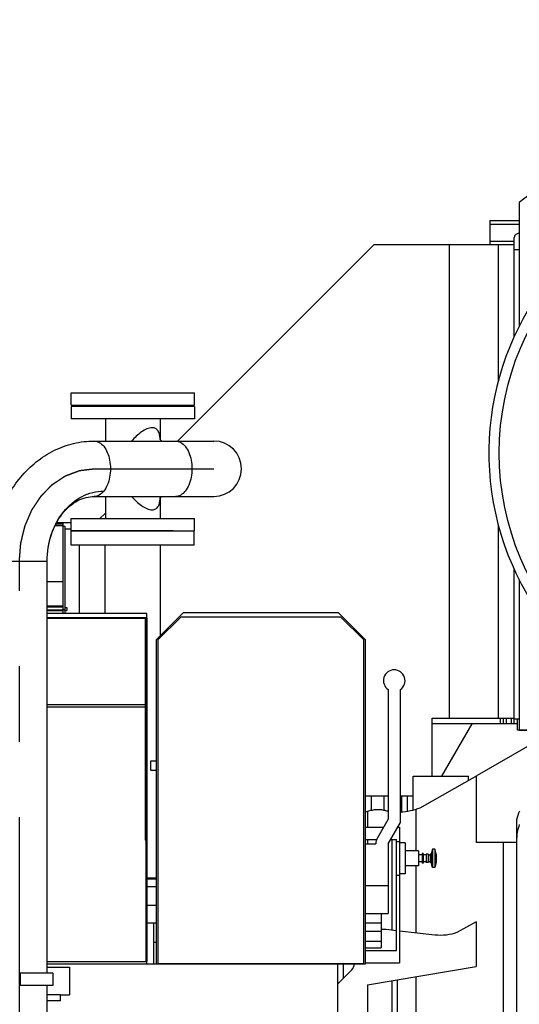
# Model space of a CAD drawing. Header units: millimetres. Extents: x 0 to 1189, y 0 to 841.
# Tile 35 of 169: x 462 to 494, y 327 to 391. Entities that reach past the tile are written whole.
import ezdxf

# ---------------------------------------------------------------- set-up
doc = ezdxf.new("R2010")
doc.units = ezdxf.units.MM
doc.header["$LTSCALE"] = 65.395
doc.linetypes.add('CENTER', pattern=[0.6, 0.375, -0.075, 0.075, -0.075])
for name, color, linetype in [('1907_060000_TLKGS_KGS_V_ABL1190', 7, 'CONTINUOUS'), ('1907_061000_TLKGS_KGS_V_ABL1191', 7, 'CONTINUOUS'), ('1907_062000_TLKGS_KGS_TL_V_ABL1391', 7, 'CONTINUOUS'), ('1907_116500_06_SIMPLE1_B#AF0_ABL1218', 7, 'CONTINUOUS'), ('1907_116500_06_SIMPLE1_T1_B_PBL1448', 7, 'CONTINUOUS'), ('1907_116500_06_SIMPLE1_T3_B_PBL1467', 7, 'CONTINUOUS'), ('1907_153200_84_ABL1435', 7, 'CONTINUOUS'), ('1907_153200_84_T1_PBL1466', 7, 'CONTINUOUS'), ('1907_153700_16_ABL1437', 7, 'CONTINUOUS'), ('1907_153700_16_T1_PBL1441', 7, 'CONTINUOUS'), ('1907_153700_16_T2_PBL1438', 7, 'CONTINUOUS'), ('1907_153701_05_AC_PBL1442', 7, 'CONTINUOUS'), ('1907_452000_12_SIMPLE1_A_ABL1445', 7, 'CONTINUOUS'), ('1907_452000_12_SIMPLE1_T1_A_PBL1446', 7, 'CONTINUOUS'), ('1907_723600_04_SIMPLE1_T1_X_PBL1395', 7, 'CONTINUOUS'), ('1907_723600_04_SIMPLE1_X_ABL1394', 7, 'CONTINUOUS'), ('1907_725700_07_SIMPLE1_T1_X_PBL1393', 7, 'CONTINUOUS'), ('1907_725700_07_SIMPLE1_X_ABL1392', 7, 'CONTINUOUS'), ('1997_000000_TLKGS_MARKETING_ABL1174', 7, 'CONTINUOUS'), ('1997_030000_TLKGS_V_ABL1175', 7, 'CONTINUOUS'), ('1997_100000_TLKGS_V_ABL1176', 7, 'CONTINUOUS'), ('1997_111000_12_SIMPLE1_D_ABL1177', 7, 'CONTINUOUS'), ('1997_111000_12_SIMPLE1_T1_D_PBL1178', 7, 'CONTINUOUS'), ('1997_171000_05_SIMPLE1_A_ABL1223', 7, 'CONTINUOUS'), ('1997_171000_05_SIMPLE1_T1_A_PBL1225', 7, 'CONTINUOUS'), ('1997_171000_05_SIMPLE1_T3_A_PBL1447', 7, 'CONTINUOUS'), ('1997_700000_TLKGS_V_ABL1220', 7, 'CONTINUOUS'), ('1997_727000_11_SIMPLE1_B_ABL1221', 7, 'CONTINUOUS'), ('1997_727000_11_SIMPLE1_T1_B_PBL1222', 7, 'CONTINUOUS'), ('80ND40-DIN2690-MAK_PBL1486', 7, 'CONTINUOUS'), ('9M32C_GENSET_KPL_VERROHRUNG_ABL1133', 7, 'CONTINUOUS'), ('EN1092-1-01A-DN80-PN16_PBL1468', 7, 'CONTINUOUS'), ('EN1092-1-01A-DN80-PN16_PBL1469', 7, 'CONTINUOUS'), ('EN1092-1-05A-DN80-PN16_PBL1470', 7, 'CONTINUOUS'), ('links_23_VBL1126', 7, 'CONTINUOUS'), ('N4011-C128X91_PBL1436', 7, 'CONTINUOUS'), ('T-STUECK-S-88_9X3_2-88_9X3_2_PBL1483', 7, 'CONTINUOUS')]:
    doc.layers.add(name, color=color, linetype=linetype)

# ---------------------------------------------------------------- blocks, each defined once
blk = doc.blocks.new('N4011-C128X91_PBL1436', base_point=(461.74, 314.676))
at = {"layer": 'N4011-C128X91_PBL1436', "color": 7, "linetype": 'Continuous'}
for p, q in [((464.3, 315.036), (459.18, 315.036)), ((459.18, 314.316), (459.18, 315.036)), ((464.3, 314.316), (464.3, 315.036)), ((464.3, 314.316), (459.18, 314.316))]:
    blk.add_line(p, q, dxfattribs=at)
at = {"layer": 'N4011-C128X91_PBL1436', "color": 9, "linetype": 'Continuous'}
for p, q in [((459.9, 314.316), (459.9, 315.036)), ((463.58, 314.316), (463.58, 315.036))]:
    blk.add_line(p, q, dxfattribs=at)
blk = doc.blocks.new('1907_153200_84_T1_PBL1466', base_point=(467.151, 339.516))
at = {"layer": '1907_153200_84_T1_PBL1466', "color": 7, "linetype": 'Continuous'}
for p, q in [((466.594, 363.996), (474.362, 363.996)), ((466.594, 360.396), (474.362, 360.396)), ((459.94, 356.196), (459.94, 356.197)), ((459.94, 329.436), (459.94, 356.196)), ((463.54, 329.436), (463.54, 356.197)), ((459.94, 315.036), (459.94, 328.636)), ((463.54, 315.036), (463.54, 328.636))]:
    blk.add_line(p, q, dxfattribs=at)
at = {"layer": '1907_153200_84_T1_PBL1466', "color": 2, "linetype": 'CENTER'}
for p, q in [((466.594, 362.196), (474.362, 362.196)), ((461.74, 315.036), (461.74, 356.196))]:
    blk.add_line(p, q, dxfattribs=at)
at = {"layer": '1907_153200_84_T1_PBL1466', "color": 9, "linetype": 'Continuous'}
blk.add_line((459.94, 356.196), (463.54, 356.196), dxfattribs=at)
at = {"layer": '1907_153200_84_T1_PBL1466', "color": 7, "linetype": 'Continuous'}
blk.add_arc((474.362, 362.196), 1.8, 270, 90, dxfattribs=at)
for points, knots in [([(459.94, 356.197), (459.94, 357.189), (460.255, 359.157), (461.441, 361.332), (462.79, 362.667), (463.957, 363.419), (465.242, 363.889), (466.146, 363.996), (466.594, 363.996)], [0, 0, 0, 0, 0.262582, 0.51699, 0.640629, 0.761866, 0.881377, 1, 1, 1, 1]), ([(463.54, 356.197), (463.54, 356.784), (463.72, 357.938), (464.505, 359.438), (465.542, 360.323), (466.487, 360.68), (466.975, 360.74), (467.216, 360.74)], [0, 0, 0, 0, 0.27337, 0.533467, 0.773548, 0.887863, 1, 1, 1, 1]), ([(463.54, 356.197), (463.54, 356.77), (463.708, 357.875), (464.413, 359.267), (465.298, 360.057), (466.052, 360.35), (466.417, 360.396), (466.594, 360.396)], [0, 0, 0, 0, 0.302131, 0.577731, 0.807993, 0.907095, 1, 1, 1, 1])]:
    blk.add_open_spline(points, degree=3, knots=knots, dxfattribs=at)
at = {"layer": '1907_153200_84_T1_PBL1466', "color": 9, "linetype": 'Continuous'}
for points, knots in [([(466.594, 363.996), (466.707, 363.996), (466.952, 363.924), (467.249, 363.647), (467.475, 363.242), (467.619, 362.744), (467.669, 362.196), (467.619, 361.648), (467.476, 361.151), (467.312, 360.86), (467.216, 360.74)], [0, 0, 0, 0, 0.088695, 0.190939, 0.311933, 0.449139, 0.595469, 0.7418, 0.879006, 1, 1, 1, 1]), ([(471.888, 363.996), (472.001, 363.996), (472.246, 363.924), (472.543, 363.647), (472.77, 363.242), (472.914, 362.744), (472.963, 362.196), (472.914, 361.648), (472.77, 361.151), (472.607, 360.86), (472.51, 360.74)], [0, 0, 0, 0, 0.088695, 0.190939, 0.311933, 0.449139, 0.595469, 0.7418, 0.879006, 1, 1, 1, 1]), ([(467.216, 360.74), (467.134, 360.639), (466.952, 360.468), (466.707, 360.396), (466.594, 360.396)], [0, 0, 0, 0, 0.53548, 1, 1, 1, 1]), ([(472.51, 360.74), (472.428, 360.639), (472.246, 360.468), (472.001, 360.396), (471.888, 360.396)], [0, 0, 0, 0, 0.53548, 1, 1, 1, 1])]:
    blk.add_open_spline(points, degree=3, knots=knots, dxfattribs=at)
at = {"layer": '1907_153200_84_T1_PBL1466', "color": 2, "linetype": 'CENTER'}
blk.add_open_spline([(461.74, 356.196), (461.744, 356.245), (461.751, 356.342), (461.763, 356.488), (461.774, 356.633), (461.786, 356.779), (461.796, 356.9), (461.803, 356.998), (461.809, 357.07), (461.814, 357.131), (461.818, 357.18), (461.821, 357.216), (461.823, 357.253), (461.826, 357.283), (461.828, 357.307), (461.829, 357.322), (461.83, 357.334), (461.831, 357.344), (461.831, 357.351), (461.832, 357.356), (461.832, 357.359), (461.832, 357.362), (461.833, 357.364), (461.833, 357.367), (461.835, 357.372), (461.836, 357.379), (461.839, 357.388), (461.841, 357.4), (461.845, 357.414), (461.851, 357.438), (461.858, 357.467), (461.866, 357.502), (461.875, 357.537), (461.886, 357.584), (461.901, 357.642), (461.918, 357.712), (461.94, 357.805), (461.969, 357.922), (461.998, 358.039), (462.02, 358.132), (462.037, 358.203), (462.052, 358.261), (462.063, 358.308), (462.072, 358.343), (462.08, 358.378), (462.087, 358.407), (462.093, 358.43), (462.097, 358.445), (462.1, 358.457), (462.102, 358.465), (462.103, 358.473), (462.105, 358.478), (462.105, 358.481), (462.106, 358.483), (462.107, 358.485), (462.108, 358.487), (462.11, 358.492), (462.113, 358.499), (462.116, 358.507), (462.121, 358.518), (462.127, 358.531), (462.136, 358.553), (462.148, 358.58), (462.162, 358.612), (462.175, 358.644), (462.194, 358.687), (462.217, 358.741), (462.245, 358.806), (462.282, 358.892), (462.328, 359), (462.375, 359.107), (462.412, 359.194), (462.439, 359.258), (462.463, 359.312), (462.481, 359.355), (462.495, 359.387), (462.509, 359.42), (462.521, 359.447), (462.53, 359.468), (462.536, 359.482), (462.54, 359.492), (462.544, 359.501), (462.547, 359.507), (462.549, 359.512), (462.55, 359.515), (462.551, 359.517), (462.552, 359.518), (462.553, 359.521), (462.556, 359.525), (462.56, 359.531), (462.565, 359.538), (462.571, 359.548), (462.579, 359.56), (462.592, 359.579), (462.608, 359.603), (462.627, 359.632), (462.646, 359.661), (462.672, 359.699), (462.703, 359.747), (462.742, 359.805), (462.792, 359.882), (462.856, 359.978), (462.92, 360.074), (462.971, 360.151), (463.009, 360.208), (463.041, 360.256), (463.066, 360.295), (463.085, 360.324), (463.101, 360.348), (463.114, 360.367), (463.123, 360.381), (463.133, 360.396), (463.141, 360.408), (463.147, 360.417), (463.151, 360.423), (463.154, 360.428), (463.157, 360.432), (463.159, 360.435), (463.16, 360.437), (463.161, 360.439), (463.163, 360.44), (463.165, 360.442), (463.167, 360.445), (463.17, 360.448), (463.174, 360.452), (463.179, 360.456), (463.186, 360.464), (463.196, 360.474), (463.207, 360.485), (463.219, 360.497), (463.234, 360.513), (463.253, 360.532), (463.276, 360.555), (463.306, 360.586), (463.344, 360.625), (463.39, 360.671), (463.451, 360.733), (463.527, 360.811), (463.604, 360.888), (463.665, 360.95), (463.71, 360.996), (463.749, 361.035), (463.779, 361.066), (463.802, 361.089), (463.821, 361.109), (463.836, 361.124), (463.848, 361.136), (463.859, 361.147), (463.869, 361.157), (463.876, 361.165), (463.881, 361.17), (463.885, 361.174), (463.888, 361.176), (463.89, 361.179), (463.892, 361.181), (463.893, 361.182), (463.895, 361.183), (463.897, 361.185), (463.9, 361.187), (463.903, 361.189), (463.908, 361.192), (463.913, 361.195), (463.922, 361.201), (463.933, 361.208), (463.946, 361.217), (463.959, 361.225), (463.976, 361.237), (463.998, 361.251), (464.024, 361.269), (464.059, 361.292), (464.102, 361.321), (464.154, 361.355), (464.224, 361.401), (464.311, 361.459), (464.398, 361.517), (464.467, 361.563), (464.52, 361.597), (464.563, 361.626), (464.598, 361.649), (464.624, 361.666), (464.646, 361.681), (464.663, 361.692), (464.676, 361.701), (464.689, 361.71), (464.7, 361.717), (464.709, 361.723), (464.714, 361.726), (464.719, 361.729), (464.722, 361.731), (464.725, 361.733), (464.727, 361.735), (464.728, 361.736), (464.73, 361.736), (464.732, 361.737), (464.735, 361.738), (464.739, 361.74), (464.744, 361.741), (464.75, 361.744), (464.759, 361.747), (464.771, 361.752), (464.785, 361.757), (464.799, 361.762), (464.818, 361.769), (464.842, 361.778), (464.87, 361.789), (464.908, 361.803), (464.955, 361.821), (465.011, 361.843), (465.087, 361.871), (465.181, 361.907), (465.276, 361.942), (465.351, 361.971), (465.408, 361.992), (465.455, 362.01), (465.493, 362.024), (465.521, 362.035), (465.545, 362.044), (465.564, 362.051), (465.578, 362.057), (465.592, 362.062), (465.604, 362.066), (465.613, 362.07), (465.619, 362.072), (465.624, 362.074), (465.627, 362.075), (465.63, 362.076), (465.632, 362.077), (465.633, 362.078), (465.634, 362.078), (465.635, 362.078), (465.637, 362.078), (465.639, 362.079), (465.642, 362.079), (465.646, 362.079), (465.651, 362.08), (465.657, 362.081), (465.667, 362.082), (465.679, 362.084), (465.694, 362.085), (465.709, 362.087), (465.729, 362.09), (465.754, 362.093), (465.784, 362.096), (465.824, 362.101), (465.874, 362.108), (465.934, 362.115), (465.994, 362.122), (466.054, 362.13), (466.134, 362.14), (466.234, 362.152), (466.354, 362.167), (466.474, 362.182), (466.554, 362.191), (466.594, 362.196)], degree=3, knots=[0, 0, 0, 0, 0.015625, 0.03125, 0.046875, 0.0625, 0.078125, 0.085938, 0.09375, 0.101562, 0.105469, 0.109375, 0.113281, 0.117188, 0.119141, 0.121094, 0.12207, 0.123047, 0.124023, 0.124512, 0.124756, 0.125, 0.125244, 0.125488, 0.125977, 0.126953, 0.12793, 0.128906, 0.130859, 0.132812, 0.136719, 0.140625, 0.144531, 0.148438, 0.15625, 0.164062, 0.171875, 0.1875, 0.203125, 0.210938, 0.21875, 0.226562, 0.230469, 0.234375, 0.238281, 0.242188, 0.244141, 0.246094, 0.24707, 0.248047, 0.249023, 0.249512, 0.249756, 0.25, 0.250244, 0.250488, 0.250977, 0.251953, 0.25293, 0.253906, 0.255859, 0.257812, 0.261719, 0.265625, 0.269531, 0.273438, 0.28125, 0.289062, 0.296875, 0.3125, 0.328125, 0.335938, 0.34375, 0.351562, 0.355469, 0.359375, 0.363281, 0.367188, 0.369141, 0.371094, 0.37207, 0.373047, 0.374023, 0.374512, 0.374756, 0.375, 0.375244, 0.375488, 0.375977, 0.376953, 0.37793, 0.378906, 0.380859, 0.382812, 0.386719, 0.390625, 0.394531, 0.398438, 0.40625, 0.414062, 0.421875, 0.4375, 0.453125, 0.460938, 0.46875, 0.476562, 0.480469, 0.484375, 0.488281, 0.490234, 0.492188, 0.494141, 0.496094, 0.49707, 0.498047, 0.498535, 0.499023, 0.499512, 0.499756, 0.5, 0.500244, 0.500488, 0.500977, 0.501465, 0.501953, 0.50293, 0.503906, 0.505859, 0.507812, 0.509766, 0.511719, 0.515625, 0.519531, 0.523438, 0.53125, 0.539062, 0.546875, 0.5625, 0.578125, 0.585938, 0.59375, 0.601562, 0.605469, 0.609375, 0.613281, 0.615234, 0.617188, 0.619141, 0.621094, 0.62207, 0.623047, 0.623535, 0.624023, 0.624512, 0.624756, 0.625, 0.625244, 0.625488, 0.625977, 0.626465, 0.626953, 0.62793, 0.628906, 0.630859, 0.632812, 0.634766, 0.636719, 0.640625, 0.644531, 0.648438, 0.65625, 0.664062, 0.671875, 0.6875, 0.703125, 0.710938, 0.71875, 0.726562, 0.730469, 0.734375, 0.738281, 0.740234, 0.742188, 0.744141, 0.746094, 0.74707, 0.748047, 0.748535, 0.749023, 0.749512, 0.749756, 0.75, 0.750244, 0.750488, 0.750977, 0.751465, 0.751953, 0.75293, 0.753906, 0.755859, 0.757812, 0.759766, 0.761719, 0.765625, 0.769531, 0.773438, 0.78125, 0.789062, 0.796875, 0.8125, 0.828125, 0.835938, 0.84375, 0.851562, 0.855469, 0.859375, 0.863281, 0.865234, 0.867188, 0.869141, 0.871094, 0.87207, 0.873047, 0.873535, 0.874023, 0.874512, 0.874756, 0.874878, 0.875, 0.875122, 0.875244, 0.875488, 0.875977, 0.876465, 0.876953, 0.87793, 0.878906, 0.880859, 0.882812, 0.884766, 0.886719, 0.890625, 0.894531, 0.898438, 0.90625, 0.914062, 0.921875, 0.929688, 0.9375, 0.953125, 0.96875, 0.984375, 1, 1, 1, 1], dxfattribs=at)
blk = doc.blocks.new('EN1092-1-01A-DN80-PN16_PBL1468', base_point=(469.749, 358.556))
at = {"layer": 'EN1092-1-01A-DN80-PN16_PBL1468', "color": 7, "linetype": 'Continuous'}
for p, q in [((466.398, 358.956), (473.101, 358.956)), ((473.101, 358.156), (473.101, 358.956)), ((466.398, 358.156), (473.101, 358.156))]:
    blk.add_line(p, q, dxfattribs=at)
blk = doc.blocks.new('EN1092-1-01A-DN80-PN16_PBL1469', base_point=(469.101, 365.836))
at = {"layer": 'EN1092-1-01A-DN80-PN16_PBL1469', "color": 7, "linetype": 'Continuous'}
for p, q in [((473.101, 366.236), (465.101, 366.236)), ((465.101, 366.236), (465.101, 365.436)), ((473.101, 366.236), (473.101, 365.436)), ((473.101, 365.436), (465.101, 365.436))]:
    blk.add_line(p, q, dxfattribs=at)
blk = doc.blocks.new('T-STUECK-S-88_9X3_2-88_9X3_2_PBL1483', base_point=(469.151, 362.196))
at = {"layer": 'T-STUECK-S-88_9X3_2-88_9X3_2_PBL1483', "color": 7, "linetype": 'Continuous'}
for p, q in [((467.323, 365.436), (467.323, 363.996)), ((470.879, 365.436), (470.879, 364.118)), ((467.323, 360.396), (467.323, 358.956)), ((470.879, 360.276), (470.879, 358.956))]:
    blk.add_line(p, q, dxfattribs=at)
for points in [[(470.98, 363.996), (470.924, 364.045), (470.883, 364.106), (470.876, 364.125)], [(470.876, 360.269), (470.883, 360.287), (470.924, 360.348), (470.98, 360.396)]]:
    blk.add_lwpolyline(points, dxfattribs=at)
at = {"layer": 'T-STUECK-S-88_9X3_2-88_9X3_2_PBL1483', "color": 9, "linetype": 'Continuous'}
for points, knots in [([(470.358, 364.863), (470.242, 364.863), (469.993, 364.792), (469.528, 364.512), (469.217, 364.213), (469.023, 363.998)], [0, 0, 0, 0, 0.213813, 0.464161, 1, 1, 1, 1]), ([(470.878, 364.126), (470.876, 364.217), (470.86, 364.392), (470.779, 364.634), (470.61, 364.825), (470.442, 364.863), (470.358, 364.863)], [0, 0, 0, 0, 0.271606, 0.519241, 0.750247, 1, 1, 1, 1]), ([(469.023, 360.395), (469.217, 360.18), (469.528, 359.881), (469.993, 359.6), (470.242, 359.529), (470.358, 359.529)], [0, 0, 0, 0, 0.535839, 0.786187, 1, 1, 1, 1]), ([(470.358, 359.529), (470.442, 359.529), (470.61, 359.568), (470.78, 359.759), (470.86, 360.002), (470.876, 360.176), (470.878, 360.268)], [0, 0, 0, 0, 0.249693, 0.480674, 0.72834, 1, 1, 1, 1])]:
    blk.add_open_spline(points, degree=3, knots=knots, dxfattribs=at)
blk = doc.blocks.new('1907_153200_84_ABL1435', base_point=(466.771, 340.276))
at = {"layer": '1907_153200_84_T1_PBL1466'}
blk.add_blockref('1907_153200_84_T1_PBL1466', (467.151, 339.516), dxfattribs=at)
at = {"layer": 'EN1092-1-01A-DN80-PN16_PBL1468'}
blk.add_blockref('EN1092-1-01A-DN80-PN16_PBL1468', (469.749, 358.556), dxfattribs=at)
at = {"layer": 'EN1092-1-01A-DN80-PN16_PBL1469'}
blk.add_blockref('EN1092-1-01A-DN80-PN16_PBL1469', (469.101, 365.836), dxfattribs=at)
at = {"layer": 'N4011-C128X91_PBL1436'}
blk.add_blockref('N4011-C128X91_PBL1436', (461.74, 314.676), dxfattribs=at)
at = {"layer": 'T-STUECK-S-88_9X3_2-88_9X3_2_PBL1483'}
blk.add_blockref('T-STUECK-S-88_9X3_2-88_9X3_2_PBL1483', (469.151, 362.196), dxfattribs=at)
blk = doc.blocks.new('1907_153700_16_T2_PBL1438', base_point=(461.1, 327.836))
at = {"layer": '1907_153700_16_T2_PBL1438', "color": 7, "linetype": 'Continuous'}
for p, q in [((457.8, 327.636), (457.8, 328.036)), ((458, 328.036), (459.94, 328.036)), ((459, 327.636), (459, 328.036)), ((464.4, 328.036), (463.54, 328.036)), ((464.4, 327.636), (464.4, 328.036)), ((457.8, 327.636), (459.94, 327.636)), ((464.4, 327.636), (463.54, 327.636))]:
    blk.add_line(p, q, dxfattribs=at)
blk = doc.blocks.new('1907_153700_16_T1_PBL1441', base_point=(461.3, 328.936))
at = {"layer": '1907_153700_16_T1_PBL1441', "color": 7, "linetype": 'Continuous'}
for p, q in [((457.6, 329.836), (459.94, 329.836)), ((457.6, 328.036), (457.6, 329.836)), ((458, 329.836), (458, 328.036)), ((463.54, 329.836), (465, 329.836)), ((465, 329.836), (465, 328.036)), ((458, 328.036), (457.6, 328.036)), ((464.4, 328.036), (465, 328.036))]:
    blk.add_line(p, q, dxfattribs=at)
at = {"layer": '1907_153700_16_T1_PBL1441', "color": 9, "linetype": 'Continuous'}
for p, q in [((458.8, 329.836), (458.8, 329.436)), ((458.8, 328.636), (458.8, 328.036))]:
    blk.add_line(p, q, dxfattribs=at)
blk = doc.blocks.new('1907_153700_16_ABL1437', base_point=(461.3, 328.736))
at = {"layer": '1907_153700_16_T1_PBL1441'}
blk.add_blockref('1907_153700_16_T1_PBL1441', (461.3, 328.936), dxfattribs=at)
at = {"layer": '1907_153700_16_T2_PBL1438'}
blk.add_blockref('1907_153700_16_T2_PBL1438', (461.1, 327.836), dxfattribs=at)
blk = doc.blocks.new('1907_153701_05_AC_PBL1442', base_point=(462.86, 329.036))
at = {"layer": '1907_153701_05_AC_PBL1442', "color": 7, "linetype": 'Continuous'}
for p, q in [((463.92, 329.436), (461.8, 329.436)), ((461.8, 329.436), (461.8, 328.636)), ((463.92, 329.436), (463.92, 328.636)), ((463.92, 328.636), (461.8, 328.636))]:
    blk.add_line(p, q, dxfattribs=at)
blk = doc.blocks.new('EN1092-1-05A-DN80-PN16_PBL1470', base_point=(469.101, 366.716))
at = {"layer": 'EN1092-1-05A-DN80-PN16_PBL1470', "color": 7, "linetype": 'Continuous'}
for p, q in [((465.101, 367.116), (473.101, 367.116)), ((465.101, 366.316), (465.101, 367.116)), ((473.101, 366.316), (473.101, 367.116)), ((465.101, 366.316), (473.101, 366.316))]:
    blk.add_line(p, q, dxfattribs=at)
blk = doc.blocks.new('80ND40-DIN2690-MAK_PBL1486', base_point=(469.101, 366.276))
at = {"layer": '80ND40-DIN2690-MAK_PBL1486', "color": 7, "linetype": 'Continuous'}
for p, q in [((466.261, 366.316), (466.261, 366.236)), ((471.941, 366.316), (471.941, 366.236))]:
    blk.add_line(p, q, dxfattribs=at)
blk = doc.blocks.new('9M32C_GENSET_KPL_VERROHRUNG_ABL1133', base_point=(486.687, 287.936))
at = {"layer": '1907_153200_84_ABL1435'}
blk.add_blockref('1907_153200_84_ABL1435', (466.771, 340.276), dxfattribs=at)
at = {"layer": '1907_153700_16_ABL1437'}
blk.add_blockref('1907_153700_16_ABL1437', (461.3, 328.736), dxfattribs=at)
at = {"layer": '1907_153701_05_AC_PBL1442'}
blk.add_blockref('1907_153701_05_AC_PBL1442', (462.86, 329.036), dxfattribs=at)
at = {"layer": '80ND40-DIN2690-MAK_PBL1486'}
blk.add_blockref('80ND40-DIN2690-MAK_PBL1486', (469.101, 366.276), dxfattribs=at)
at = {"layer": 'EN1092-1-05A-DN80-PN16_PBL1470'}
blk.add_blockref('EN1092-1-05A-DN80-PN16_PBL1470', (469.101, 366.716), dxfattribs=at)
blk = doc.blocks.new('1997_111000_12_SIMPLE1_T1_D_PBL1178', base_point=(370.28, 292.536))
at = {"layer": '1997_111000_12_SIMPLE1_T1_D_PBL1178', "color": 7, "linetype": 'Continuous'}
for p in [(463.54, 330.036), (482.42, 274.536)]:
    blk.add_line(p, (482.42, 330.036), dxfattribs=at)
blk = doc.blocks.new('1997_111000_12_SIMPLE1_D_ABL1177', base_point=(370.28, 292.536))
at = {"layer": '1997_111000_12_SIMPLE1_T1_D_PBL1178'}
blk.add_blockref('1997_111000_12_SIMPLE1_T1_D_PBL1178', (370.28, 292.536), dxfattribs=at)
blk = doc.blocks.new('1907_116500_06_SIMPLE1_T1_B_PBL1448', base_point=(469.1, 346.896))
at = {"layer": '1907_116500_06_SIMPLE1_T1_B_PBL1448', "color": 7, "linetype": 'Continuous'}
for p, q in [((471.725, 358.156), (465.1, 358.156)), ((465.1, 357.236), (465.1, 358.156)), ((473.1, 357.236), (473.1, 358.156)), ((473.1, 357.236), (465.1, 357.236)), ((467.3, 352.828), (467.3, 357.236)), ((470.9, 351.356), (470.9, 357.236)), ((470.02, 335.636), (470.62, 335.636))]:
    blk.add_line(p, q, dxfattribs=at)
blk = doc.blocks.new('1907_116500_06_SIMPLE1_T3_B_PBL1467', base_point=(468.412, 358.556))
at = {"layer": '1907_116500_06_SIMPLE1_T3_B_PBL1467', "color": 7, "linetype": 'Continuous'}
for p, q in [((465.1, 358.956), (471.725, 358.956)), ((465.1, 358.156), (465.1, 358.956)), ((465.1, 358.156), (471.725, 358.156))]:
    blk.add_line(p, q, dxfattribs=at)
blk = doc.blocks.new('1907_116500_06_SIMPLE1_B#AF0_ABL1218', base_point=(369.94, 344.496))
at = {"layer": '1907_116500_06_SIMPLE1_T1_B_PBL1448'}
blk.add_blockref('1907_116500_06_SIMPLE1_T1_B_PBL1448', (469.1, 346.896), dxfattribs=at)
at = {"layer": '1907_116500_06_SIMPLE1_T3_B_PBL1467'}
blk.add_blockref('1907_116500_06_SIMPLE1_T3_B_PBL1467', (468.412, 358.556), dxfattribs=at)
blk = doc.blocks.new('1997_171000_05_SIMPLE1_T1_A_PBL1225', base_point=(371.42, 341.432))
at = {"layer": '1997_171000_05_SIMPLE1_T1_A_PBL1225', "color": 7, "linetype": 'Continuous'}
for p, q in [((463.54, 352.828), (470.02, 352.828)), ((463.54, 352.516), (469.898, 352.516)), ((470.018, 352.516), (470.02, 352.516)), ((470.02, 330.036), (470.02, 352.828))]:
    blk.add_line(p, q, dxfattribs=at)
at = {"layer": '1997_171000_05_SIMPLE1_T1_A_PBL1225', "color": 9, "linetype": 'Continuous'}
for p, q in [((463.54, 352.546), (470.02, 352.546)), ((463.54, 352.495), (470.02, 352.495)), ((463.54, 346.883), (470.02, 346.883)), ((463.54, 346.744), (470.02, 346.744)), ((463.54, 330.196), (470.02, 330.196))]:
    blk.add_line(p, q, dxfattribs=at)
blk = doc.blocks.new('1997_171000_05_SIMPLE1_T3_A_PBL1447', base_point=(469.958, 341.356))
at = {"layer": '1997_171000_05_SIMPLE1_T3_A_PBL1447', "color": 7, "linetype": 'Continuous'}
for p, q in [((469.898, 352.516), (470.018, 352.516)), ((469.898, 352.516), (469.898, 338.085)), ((470.018, 352.516), (470.018, 330.196)), ((469.898, 346.836), (470.018, 346.836)), ((469.958, 338.085), (469.898, 338.085)), ((469.958, 338.085), (469.958, 330.196)), ((469.958, 330.196), (470.018, 330.196))]:
    blk.add_line(p, q, dxfattribs=at)
blk = doc.blocks.new('1997_171000_05_SIMPLE1_A_ABL1223', base_point=(370.725, 342.136))
at = {"layer": '1997_171000_05_SIMPLE1_T1_A_PBL1225'}
blk.add_blockref('1997_171000_05_SIMPLE1_T1_A_PBL1225', (371.42, 341.432), dxfattribs=at)
at = {"layer": '1997_171000_05_SIMPLE1_T3_A_PBL1447'}
blk.add_blockref('1997_171000_05_SIMPLE1_T3_A_PBL1447', (469.958, 341.356), dxfattribs=at)
blk = doc.blocks.new('1997_100000_TLKGS_V_ABL1176', base_point=(376.78, 305.676))
at = {"layer": '1907_116500_06_SIMPLE1_B#AF0_ABL1218'}
blk.add_blockref('1907_116500_06_SIMPLE1_B#AF0_ABL1218', (369.94, 344.496), dxfattribs=at)
at = {"layer": '1997_111000_12_SIMPLE1_D_ABL1177'}
blk.add_blockref('1997_111000_12_SIMPLE1_D_ABL1177', (370.28, 292.536), dxfattribs=at)
at = {"layer": '1997_171000_05_SIMPLE1_A_ABL1223'}
blk.add_blockref('1997_171000_05_SIMPLE1_A_ABL1223', (370.725, 342.136), dxfattribs=at)
blk = doc.blocks.new('1997_727000_11_SIMPLE1_T1_B_PBL1222', base_point=(381.883, 358.121))
at = {"layer": '1997_727000_11_SIMPLE1_T1_B_PBL1222', "color": 7, "linetype": 'Continuous'}
for p, q in [((492.28, 378.316), (494.186, 378.316)), ((492.28, 378.316), (492.28, 376.766)), ((484.774, 376.766), (472.004, 363.996)), ((484.774, 376.766), (493.876, 376.766)), ((489.68, 345.996), (489.68, 376.766)), ((492.86, 367.95), (492.86, 376.766)), ((493.876, 370.787), (493.876, 377.208)), ((467.323, 359.315), (466.964, 358.956)), ((464.58, 358.519), (464.059, 358.519)), ((465.1, 358.684), (464.146, 358.684)), ((464.58, 352.828), (464.58, 358.684)), ((464.58, 358.473), (464.7, 358.473)), ((464.7, 358.473), (464.7, 352.828)), ((464.7, 358.304), (465.1, 358.304)), ((492.86, 345.996), (492.86, 358.482)), ((465.617, 357.236), (465.617, 352.828)), ((493.876, 345.636), (493.876, 355.652)), ((464.58, 354.853), (463.54, 354.853)), ((464.58, 353.265), (463.54, 353.265)), ((464.58, 353.017), (463.54, 353.017)), ((463.54, 352.996), (464.58, 352.996)), ((464.58, 353.057), (464.7, 353.057)), ((464.7, 353.196), (464.82, 353.196)), ((464.7, 352.996), (464.82, 352.996)), ((464.82, 353.196), (464.82, 352.996)), ((488.54, 345.996), (493.876, 345.996)), ((488.54, 342.236), (488.54, 345.996)), ((493.156, 345.996), (493.156, 345.636)), ((493.876, 345.956), (494.186, 345.956)), ((494.089, 345.636), (488.54, 345.636)), ((491.122, 345.636), (489.159, 342.236)), ((486.94, 340.956), (487.3, 340.956))]:
    blk.add_line(p, q, dxfattribs=at)
at = {"layer": '1997_727000_11_SIMPLE1_T1_B_PBL1222', "color": 9, "linetype": 'Continuous'}
for p, q in [((494.186, 378.056), (492.28, 378.056)), ((492.28, 376.976), (493.876, 376.976)), ((493.876, 376.428), (494.186, 376.428)), ((464.58, 358.488), (464.05, 358.488)), ((464.58, 358.628), (464.116, 358.628)), ((464.58, 358.469), (464.7, 358.469)), ((464.58, 353.209), (463.54, 353.209)), ((492.956, 345.996), (492.956, 345.636)), ((493.356, 345.996), (493.356, 345.636)), ((493.676, 345.996), (493.676, 345.636))]:
    blk.add_line(p, q, dxfattribs=at)
at = {"layer": '1997_727000_11_SIMPLE1_T1_B_PBL1222', "color": 7, "linetype": 'Continuous'}
blk.add_arc((494.136, 377.208), 0.26, 78.91298, 180, dxfattribs=at)
blk = doc.blocks.new('1997_727000_11_SIMPLE1_B_ABL1221', base_point=(381.883, 358.121))
at = {"layer": '1997_727000_11_SIMPLE1_T1_B_PBL1222'}
blk.add_blockref('1997_727000_11_SIMPLE1_T1_B_PBL1222', (381.883, 358.121), dxfattribs=at)
blk = doc.blocks.new('1997_700000_TLKGS_V_ABL1220', base_point=(381.883, 358.121))
at = {"layer": '1997_727000_11_SIMPLE1_B_ABL1221'}
blk.add_blockref('1997_727000_11_SIMPLE1_B_ABL1221', (381.883, 358.121), dxfattribs=at)
blk = doc.blocks.new('1997_030000_TLKGS_V_ABL1175', base_point=(387.799, 315.356))
at = {"layer": '1997_100000_TLKGS_V_ABL1176'}
blk.add_blockref('1997_100000_TLKGS_V_ABL1176', (376.78, 305.676), dxfattribs=at)
at = {"layer": '1997_700000_TLKGS_V_ABL1220'}
blk.add_blockref('1997_700000_TLKGS_V_ABL1220', (381.883, 358.121), dxfattribs=at)
blk = doc.blocks.new('1907_452000_12_SIMPLE1_T1_A_PBL1446', base_point=(479.412, 341.436))
at = {"layer": '1907_452000_12_SIMPLE1_T1_A_PBL1446', "color": 7, "linetype": 'Continuous'}
for p, q in [((472.38, 352.836), (470.62, 351.076)), ((472.22, 352.556), (470.74, 351.076)), ((482.62, 352.556), (472.22, 352.556)), ((482.46, 352.836), (472.38, 352.836)), ((484.22, 351.076), (482.46, 352.836)), ((484.1, 351.076), (482.62, 352.556)), ((470.62, 351.076), (470.62, 330.036)), ((470.74, 351.076), (470.74, 330.076)), ((484.1, 330.076), (484.1, 351.076)), ((484.22, 330.036), (484.22, 351.076)), ((485.68, 347.862), (485.68, 339.436)), ((486.48, 339.222), (486.48, 347.862)), ((470.28, 343.236), (470.62, 343.236)), ((470.28, 342.596), (470.28, 343.236)), ((470.62, 342.596), (470.28, 342.596)), ((484.22, 338.916), (485.379, 338.916)), ((485.68, 339.436), (484.987, 338.236)), ((485.68, 337.836), (486.48, 339.222)), ((486.303, 338.916), (486.42, 338.916)), ((486.42, 338.916), (486.42, 330.116)), ((484.22, 338.116), (484.93, 338.116)), ((484.22, 337.836), (484.88, 337.836)), ((485.68, 337.836), (485.68, 333.322)), ((485.841, 338.116), (486.22, 338.116)), ((486.22, 330.916), (486.22, 338.116)), ((486.22, 337.996), (486.42, 337.996)), ((486.78, 337.896), (486.42, 337.896)), ((486.78, 337.896), (486.78, 335.896)), ((487.66, 337.376), (486.78, 337.376)), ((487.66, 337.376), (487.66, 336.416)), ((487.9, 337.12), (487.66, 337.12)), ((487.964, 337.216), (487.9, 337.216)), ((487.9, 337.216), (487.9, 336.576)), ((487.964, 337.216), (487.964, 336.576)), ((488.164, 337.126), (487.964, 337.126)), ((488.284, 337.176), (488.164, 337.176)), ((488.164, 337.176), (488.164, 336.616)), ((488.284, 337.176), (488.284, 336.616)), ((488.484, 337.176), (488.404, 337.176)), ((488.404, 337.176), (488.404, 336.616)), ((488.569, 337.496), (488.484, 337.176)), ((488.484, 337.176), (488.484, 336.616)), ((488.718, 337.496), (488.569, 337.496)), ((488.569, 337.496), (488.569, 336.296)), ((488.718, 337.496), (488.718, 336.296)), ((488.804, 337.176), (488.718, 337.496)), ((488.804, 337.176), (488.804, 336.616)), ((487.66, 336.416), (486.78, 336.416)), ((487.9, 336.672), (487.66, 336.672)), ((487.964, 336.576), (487.9, 336.576)), ((488.164, 336.666), (487.964, 336.666)), ((488.284, 336.616), (488.164, 336.616)), ((488.484, 336.616), (488.404, 336.616)), ((488.569, 336.296), (488.484, 336.616)), ((488.804, 336.616), (488.718, 336.296)), ((486.22, 335.796), (486.42, 335.796)), ((486.78, 335.896), (486.42, 335.896)), ((488.718, 336.296), (488.569, 336.296)), ((470.62, 335.536), (470.02, 335.536)), ((484.22, 335.14), (485.68, 335.14)), ((470.62, 333.836), (470.02, 333.836)), ((484.22, 333.322), (485.68, 333.322)), ((484.22, 333.312), (485.23, 333.312)), ((485.23, 333.312), (485.23, 331.087)), ((470.62, 332.676), (470.02, 332.676)), ((484.22, 332.708), (485.23, 332.708)), ((484.22, 332.17), (485.23, 332.17)), ((484.22, 331.087), (485.23, 331.087)), ((484.22, 330.916), (486.22, 330.916)), ((470.74, 330.076), (484.1, 330.076)), ((482.42, 330.036), (484.22, 330.036)), ((484.22, 330.116), (486.42, 330.116))]:
    blk.add_line(p, q, dxfattribs=at)
at = {"layer": '1907_452000_12_SIMPLE1_T1_A_PBL1446', "color": 9, "linetype": 'Continuous'}
for p, q in [((470.62, 335.036), (470.02, 335.036)), ((484.22, 331.516), (485.23, 331.516))]:
    blk.add_line(p, q, dxfattribs=at)
at = {"layer": '1907_452000_12_SIMPLE1_T1_A_PBL1446', "color": 7, "linetype": 'Continuous'}
for centre, radius, start, end in [((486.08, 348.436), 0.7, 304.84995, 235.15014), ((485.68, 337.836), 0.8, 150, 180.00163), ((488.344, 337.176), 0.06, 180.0191, 359.9618), ((488.344, 336.616), 0.06, 0.0382, 179.9809)]:
    blk.add_arc(centre, radius, start, end, dxfattribs=at)
blk = doc.blocks.new('1907_452000_12_SIMPLE1_A_ABL1445', base_point=(479.412, 341.436))
at = {"layer": '1907_452000_12_SIMPLE1_T1_A_PBL1446'}
blk.add_blockref('1907_452000_12_SIMPLE1_T1_A_PBL1446', (479.412, 341.436), dxfattribs=at)
blk = doc.blocks.new('1907_061000_TLKGS_KGS_V_ABL1191', base_point=(487.16, 304.456))
at = {"layer": '1907_452000_12_SIMPLE1_A_ABL1445'}
blk.add_blockref('1907_452000_12_SIMPLE1_A_ABL1445', (479.412, 341.436), dxfattribs=at)
blk = doc.blocks.new('1907_725700_07_SIMPLE1_T1_X_PBL1393', base_point=(515.731, 367.445))
at = {"layer": '1907_725700_07_SIMPLE1_T1_X_PBL1393', "color": 7, "linetype": 'Continuous'}
for p, q in [((520.178, 391.359), (519.55, 390.731)), ((520.178, 391.359), (520.621, 390.916)), ((519.55, 390.731), (537.935, 372.346)), ((520.848, 390.688), (521.827, 389.71)), ((517.733, 389.676), (510.42, 386.255)), ((536.862, 370.55), (517.733, 389.676)), ((522.194, 389.343), (523.761, 387.776)), ((520.235, 387.174), (521.671, 388.61)), ((524.315, 387.222), (525.077, 386.46)), ((510.42, 386.255), (504.389, 385.358)), ((504.389, 385.358), (498.886, 383.109)), ((525.367, 384.914), (525.995, 385.542)), ((525.982, 385.555), (526.241, 385.296)), ((526.893, 384.644), (527.545, 383.992)), ((498.886, 383.109), (494.186, 379.491)), ((528.548, 382.989), (529.028, 382.509)), ((529.712, 381.825), (530.192, 381.345)), ((531.195, 380.342), (531.848, 379.689)), ((494.186, 379.491), (494.186, 371.414)), ((532.117, 378.164), (532.745, 378.792)), ((532.499, 379.038), (532.759, 378.778)), ((533.663, 377.874), (534.425, 377.112)), ((534.979, 376.558), (536.546, 374.991)), ((534.378, 373.033), (535.813, 374.468)), ((536.914, 374.623), (537.892, 373.645)), ((538.563, 372.974), (537.935, 372.346)), ((538.119, 373.418), (538.563, 372.974)), ((533.294, 363.216), (536.862, 370.55)), ((532.757, 358.42), (533.294, 363.216)), ((528.044, 361.406), (527.785, 360.988)), ((494.186, 355.013), (494.186, 345.225)), ((524.139, 343.53), (524.168, 348.755)), ((494.089, 345.223), (494.089, 345.956)), ((524.155, 346.342), (524.168, 346.341)), ((494.859, 345.223), (494.089, 345.223)), ((494.186, 345.225), (494.859, 345.225)), ((504.22, 345.225), (507.758, 345.225)), ((524.139, 343.53), (508.557, 345.116)), ((524.149, 345.225), (524.168, 345.225))]:
    blk.add_line(p, q, dxfattribs=at)
at = {"layer": '1907_725700_07_SIMPLE1_T1_X_PBL1393', "color": 9, "linetype": 'Continuous'}
for p, q in [((520.651, 390.886), (520.023, 390.258)), ((521.133, 390.404), (520.505, 389.776)), ((521.779, 389.758), (521.151, 389.13)), ((521.817, 389.719), (521.19, 389.092)), ((522.623, 388.914), (521.995, 388.286)), ((523.66, 387.877), (523.032, 387.25)), ((523.667, 387.87), (523.039, 387.242)), ((524.945, 386.592), (524.317, 385.964)), ((527.444, 384.093), (526.816, 383.465)), ((528.609, 382.928), (527.981, 382.3)), ((530.131, 381.405), (529.504, 380.778)), ((531.296, 380.241), (530.668, 379.613)), ((533.795, 377.742), (533.167, 377.114)), ((535.074, 376.463), (534.446, 375.835)), ((535.081, 376.456), (534.453, 375.828)), ((536.117, 375.42), (535.489, 374.792)), ((536.923, 374.614), (536.295, 373.986)), ((536.961, 374.575), (536.334, 373.948)), ((537.607, 373.929), (536.98, 373.302)), ((538.089, 373.448), (537.461, 372.82))]:
    blk.add_line(p, q, dxfattribs=at)
at = {"layer": '1907_725700_07_SIMPLE1_T1_X_PBL1393', "color": 7, "linetype": 'Continuous'}
blk.add_circle((510.42, 363.216), 17.52, dxfattribs=at)
for centre, radius, start, end in [((510.12, 363.228), 18.016, 354.19515, 124.33106), ((510.42, 363.216), 18.196, 125.08951, 264.12396)]:
    blk.add_arc(centre, radius, start, end, dxfattribs=at)
blk = doc.blocks.new('1907_725700_07_SIMPLE1_X_ABL1392', base_point=(515.731, 367.445))
at = {"layer": '1907_725700_07_SIMPLE1_T1_X_PBL1393'}
blk.add_blockref('1907_725700_07_SIMPLE1_T1_X_PBL1393', (515.731, 367.445), dxfattribs=at)
blk = doc.blocks.new('1907_723600_04_SIMPLE1_T1_X_PBL1395', base_point=(498.302, 323.436))
at = {"layer": '1907_723600_04_SIMPLE1_T1_X_PBL1395', "color": 7, "linetype": 'Continuous'}
for p, q in [((494.82, 345.223), (494.82, 344.209)), ((494.859, 345.236), (497.206, 345.236)), ((494.859, 344.232), (494.859, 345.236)), ((500.62, 345.236), (504.22, 345.236)), ((500.62, 344.419), (500.62, 345.236)), ((504.22, 342.036), (504.22, 345.236)), ((507.311, 345.225), (507.311, 342.036)), ((507.886, 345.207), (507.886, 342.036)), ((513.093, 344.654), (513.093, 342.036)), ((524.149, 345.236), (524.168, 345.236)), ((495.184, 344.419), (491.46, 342.269)), ((502.526, 344.419), (495.184, 344.419)), ((502.526, 342.036), (502.526, 344.419)), ((513.669, 344.595), (513.669, 342.036)), ((517.455, 344.21), (517.455, 341.924)), ((487.3, 342.236), (490.9, 342.236)), ((487.3, 340.036), (487.3, 342.236)), ((487.758, 340.183), (491.46, 342.269)), ((490.9, 341.953), (490.9, 342.236)), ((491.394, 342.232), (491.394, 337.916)), ((525.98, 342.496), (525.98, 339.96)), ((498.035, 342.036), (496.87, 341.98)), ((515.819, 342.036), (498.035, 342.036)), ((521.342, 341.584), (516.517, 342.006)), ((522.404, 341.288), (521.342, 341.584)), ((484.22, 340.956), (485.68, 340.956)), ((486.48, 340.956), (486.94, 340.956)), ((486.94, 339.959), (486.94, 340.956)), ((520.02, 341.233), (497.22, 341.233)), ((484.349, 339.948), (484.349, 338.916)), ((524.696, 337.94), (523.8, 339.863)), ((494.023, 339.399), (494.023, 338.039)), ((484.349, 338.116), (484.349, 337.836)), ((494.023, 337.916), (491.394, 337.916)), ((493.178, 309.236), (493.177, 337.916)), ((494.023, 338.034), (494.023, 309.236)), ((523.216, 333.168), (523.216, 338.036)), ((524.57, 332.386), (523.216, 333.168)), ((470.457, 332.676), (470.457, 330.036)), ((491.394, 332.781), (490.146, 332.078)), ((491.394, 332.781), (491.394, 329.865)), ((485.552, 332.266), (485.23, 332.266)), ((486.22, 332.192), (485.552, 332.266)), ((488.713, 331.915), (486.42, 332.17)), ((524.723, 323.637), (524.57, 332.386)), ((470.62, 331.423), (470.457, 331.423)), ((482.797, 329.134), (482.797, 330.036)), ((483.324, 329.661), (482.42, 328.756)), ((484.349, 328.691), (491.394, 329.865)), ((484.349, 328.691), (484.349, 304.036)), ((524.568, 316.888), (524.723, 323.637)), ((523.216, 316.107), (524.568, 316.888)), ((523.216, 309.238), (523.216, 316.107)), ((491.435, 313.836), (484.349, 313.836)), ((491.435, 312.596), (484.349, 312.596)), ((491.529, 309.236), (494.023, 309.236)), ((491.529, 304.036), (491.529, 309.236)), ((494.22, 306.608), (491.529, 306.608)), ((497.22, 306.04), (520.02, 306.04)), ((497.823, 301.636), (502.227, 306.04)), ((510.02, 303.836), (510.02, 306.04)), ((512.02, 303.836), (512.02, 306.04)), ((517.62, 303.836), (517.62, 306.04)), ((519.62, 303.836), (519.62, 306.04)), ((484.02, 301.636), (484.23, 304.036)), ((484.23, 304.036), (491.529, 304.036)), ((491.529, 304.036), (492.915, 301.636)), ((508.62, 303.836), (521.81, 303.836)), ((508.62, 303.636), (508.62, 303.836)), ((499.823, 303.636), (508.62, 303.636)), ((482.42, 301.636), (484.02, 301.636)), ((492.915, 301.636), (497.823, 301.636))]:
    blk.add_line(p, q, dxfattribs=at)
at = {"layer": '1907_723600_04_SIMPLE1_T1_X_PBL1395', "color": 9, "linetype": 'Continuous'}
for p, q in [((497.206, 345.236), (497.206, 344.419)), ((523.633, 343.581), (523.633, 340.172)), ((484.603, 340.022), (484.603, 340.956)), ((485.436, 340.022), (485.436, 340.956)), ((486.567, 339.917), (486.567, 340.956)), ((487.51, 337.376), (487.51, 340.096)), ((485.941, 332.223), (485.941, 338.116)), ((487.51, 332.049), (487.51, 336.416)), ((485.941, 313.836), (485.941, 328.956)), ((486.284, 313.836), (486.284, 329.014)), ((487.51, 313.836), (487.51, 329.218)), ((485.314, 313.836), (485.314, 312.596)), ((491.435, 313.836), (491.435, 312.596)), ((485.941, 304.036), (485.941, 312.596)), ((486.284, 304.036), (486.284, 312.596)), ((487.51, 304.036), (487.51, 312.596))]:
    blk.add_line(p, q, dxfattribs=at)
at = {"layer": '1907_723600_04_SIMPLE1_T1_X_PBL1395', "color": 7, "linetype": 'Continuous'}
for centre, radius, start, end in [((497.345, 338.595), 3.418, 97.98719, 134.32629), ((515.82, 334.036), 8, 85, 90.00121), ((497.22, 338.036), 3.197, 90, 109.37294), ((520.02, 338.036), 3.197, 70.62765, 90), ((521.081, 338.595), 3, 54.57477, 63.8327), ((521.081, 338.595), 3, 25, 49.67022), ((486.298, 343.907), 4, 272.61, 291.41059), ((485.425, 336.721), 3.401, 108.4435, 110.75182), ((485.485, 336.538), 3.594, 104.4313, 108.44073), ((486.228, 342.753), 2.843, 254.37346, 258.87403), ((497.345, 338.595), 3.418, 156.35187, 166.39499), ((497.22, 338.036), 3.197, 160.63182, 180.04573), ((520.02, 338.036), 3.197, 0, 19.37235), ((526.146, 338.616), 1.6, 205, 237.88062), ((482.9, 330.085), 0.6, 314.99984, 355.35047), ((531.466, 299.639), 11.961, 121.29697, 126.14383), ((497.22, 309.236), 3.197, 180, 199.37235), ((529.13, 302.838), 8, 126.14383, 139.84416), ((520.02, 309.236), 3.197, 340.63006, 0.02608), ((497.22, 309.236), 3.197, 250.62765, 270), ((520.02, 309.236), 3.197, 270.00002, 289.37269), ((519.82, 313.636), 10, 281.47851, 305.68556)]:
    blk.add_arc(centre, radius, start, end, dxfattribs=at)
for points, knots in [([(484.59, 340.019), (484.636, 340.03), (484.731, 340.05), (484.877, 340.069), (485.027, 340.075), (485.176, 340.068), (485.322, 340.048), (485.416, 340.027), (485.462, 340.015)], [0, 0, 0, 0, 0.161838, 0.329518, 0.500436, 0.671324, 0.838805, 1, 1, 1, 1]), ([(490.146, 332.078), (489.931, 331.997), (489.454, 331.886), (488.965, 331.887), (488.713, 331.915)], [0, 0, 0, 0, 0.475623, 1, 1, 1, 1])]:
    blk.add_open_spline(points, degree=3, knots=knots, dxfattribs=at)
blk = doc.blocks.new('1907_723600_04_SIMPLE1_X_ABL1394', base_point=(498.302, 323.436))
at = {"layer": '1907_723600_04_SIMPLE1_T1_X_PBL1395'}
blk.add_blockref('1907_723600_04_SIMPLE1_T1_X_PBL1395', (498.302, 323.436), dxfattribs=at)
blk = doc.blocks.new('1907_062000_TLKGS_KGS_TL_V_ABL1391', base_point=(510.698, 346.498))
at = {"layer": '1907_723600_04_SIMPLE1_X_ABL1394'}
blk.add_blockref('1907_723600_04_SIMPLE1_X_ABL1394', (498.302, 323.436), dxfattribs=at)
at = {"layer": '1907_725700_07_SIMPLE1_X_ABL1392'}
blk.add_blockref('1907_725700_07_SIMPLE1_X_ABL1392', (515.731, 367.445), dxfattribs=at)
blk = doc.blocks.new('1907_060000_TLKGS_KGS_V_ABL1190', base_point=(510.48, 323.718))
at = {"layer": '1907_061000_TLKGS_KGS_V_ABL1191'}
blk.add_blockref('1907_061000_TLKGS_KGS_V_ABL1191', (487.16, 304.456), dxfattribs=at)
at = {"layer": '1907_062000_TLKGS_KGS_TL_V_ABL1391'}
blk.add_blockref('1907_062000_TLKGS_KGS_TL_V_ABL1391', (510.698, 346.498), dxfattribs=at)
blk = doc.blocks.new('1997_000000_TLKGS_MARKETING_ABL1174', base_point=(404.54, 321.878))
at = {"layer": '1907_060000_TLKGS_KGS_V_ABL1190'}
blk.add_blockref('1907_060000_TLKGS_KGS_V_ABL1190', (510.48, 323.718), dxfattribs=at)
at = {"layer": '1997_030000_TLKGS_V_ABL1175'}
blk.add_blockref('1997_030000_TLKGS_V_ABL1175', (387.799, 315.356), dxfattribs=at)
blk = doc.blocks.new('LINKS_23_VBL1126', base_point=(326.529, 308.736))
at = {"layer": '1997_000000_TLKGS_MARKETING_ABL1174'}
blk.add_blockref('1997_000000_TLKGS_MARKETING_ABL1174', (404.54, 321.878), dxfattribs=at)
at = {"layer": '9M32C_GENSET_KPL_VERROHRUNG_ABL1133'}
blk.add_blockref('9M32C_GENSET_KPL_VERROHRUNG_ABL1133', (486.687, 287.936), dxfattribs=at)

msp = doc.modelspace()

# ---------------------------------------------------------------- block references
at = {"layer": 'links_23_VBL1126'}
msp.add_blockref('LINKS_23_VBL1126', (326.52925, 308.73636), dxfattribs=at)

doc.saveas('drawing.dxf')
